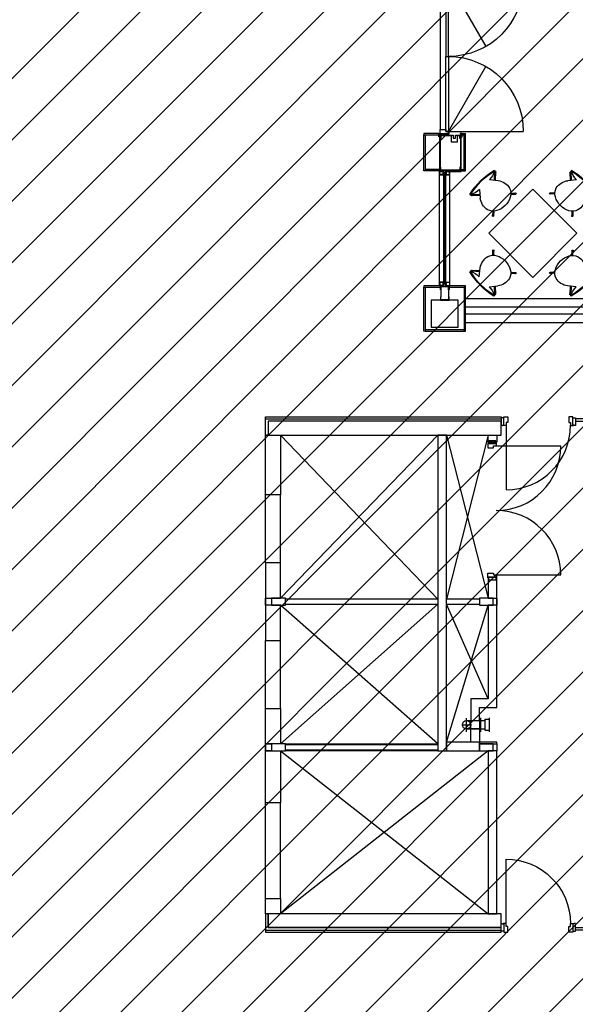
# Model space of a CAD drawing. Header units: millimetres. Extents: x 11314 to 117107, y -3618 to 64487.
# Tile 26 of 36: x 100864 to 108883, y 19993 to 34188. Entities that reach past the tile are written whole.
import ezdxf

# ---------------------------------------------------------------- set-up
doc = ezdxf.new("R2010")
doc.units = ezdxf.units.MM
doc.header["$MEASUREMENT"] = 0
doc.layers.get('0').update_dxf_attribs({"linetype": 'CONTINUOUS'})
for name, color, linetype in [('A-AREA-NIC', 8, 'CONTINUOUS'), ('A-CLNG-OPEN', 9, 'CONTINUOUS'), ('A-FLOR-EVTR', 8, 'CONTINUOUS'), ('A-GLAZ', 8, 'CONTINUOUS'), ('A-WALL', 7, 'CONTINUOUS'), ('F-PROT-EQPM', 8, 'CONTINUOUS'), ('I-DOOR', 9, 'CONTINUOUS'), ('I-FURN-CONF', 9, 'CONTINUOUS'), ('I-WALL', 8, 'CONTINUOUS'), ('S-COLS', 7, 'CONTINUOUS')]:
    doc.layers.add(name, color=color, linetype=linetype)

# ---------------------------------------------------------------- blocks, each defined once
blk = doc.blocks.new('DD1080-125')
for p, q in [((-57.5, 245.5), (-1137.5, 245.5)), ((-57.5, 245.5), (-597.2, -690)), ((-57.5, -1914.5), (-597.2, -979)), ((-57.5, -1914.5), (-1137.5, -1914.5))]:
    blk.add_line(p, q)
for points in [[(53.5, 287.5), (62.5, 287.5), (62.5, 220.5), (-17.5, 220.5), (-17.5, 245.5), (-62.5, 245.5), (-62.5, 287.5), (-53.5, 287.5), (-53.5, 278.5), (53.5, 278.5), (53.5, 287.5)], [(53.5, 287.5), (62.5, 287.5), (62.5, 220.5), (-17.5, 220.5), (-17.5, 245.5), (-62.5, 245.5), (-62.5, 287.5), (-53.5, 287.5), (-53.5, 278.5), (53.5, 278.5), (53.5, 287.5)], [(62.5, 220.5), (62.5, -1889.5)], [(62.5, 220.5), (62.5, -1889.5)], [(62.5, -1009), (62.5, -1889.5)], [(62.5, -1009), (62.5, -1889.5)], [(53.5, -1956.5), (62.5, -1956.5), (62.5, -1889.5), (-17.5, -1889.5), (-17.5, -1914.5), (-62.5, -1914.5), (-62.5, -1956.5), (-53.5, -1956.5), (-53.5, -1947.5), (53.5, -1947.5), (53.5, -1956.5)], [(53.5, -1956.5), (62.5, -1956.5), (62.5, -1889.5), (-17.5, -1889.5), (-17.5, -1914.5), (-62.5, -1914.5), (-62.5, -1956.5), (-53.5, -1956.5), (-53.5, -1947.5), (53.5, -1947.5), (53.5, -1956.5)]]:
    blk.add_lwpolyline(points)
for points in [[(-50, 278.5), (-50, 300), (50, 300), (50, 278.5)], [(-50, 278.5), (-50, 300), (50, 300), (50, 278.5)], [(-50, 278.5), (-50, 300), (50, 300), (50, 278.5)], [(-50, 278.5), (-50, 300), (50, 300), (50, 278.5)], [(-57.5, -834.5), (-57.5, 245.5), (-17.5, 245.5), (-17.5, -834.5)], [(-57.5, -834.5), (-57.5, 245.5), (-17.5, 245.5), (-17.5, -834.5)], [(-57.5, -834.5), (-57.5, 245.5), (-17.5, 245.5), (-17.5, -834.5)], [(-57.5, -834.5), (-57.5, 245.5), (-17.5, 245.5), (-17.5, -834.5)], [(-57.5, -834.5), (-57.5, -1914.5), (-17.5, -1914.5), (-17.5, -834.5)], [(-57.5, -834.5), (-57.5, -1914.5), (-17.5, -1914.5), (-17.5, -834.5)], [(-57.5, -834.5), (-57.5, -1914.5), (-17.5, -1914.5), (-17.5, -834.5)], [(-57.5, -834.5), (-57.5, -1914.5), (-17.5, -1914.5), (-17.5, -834.5)], [(-50, -1947.5), (-50, -1969), (50, -1969), (50, -1947.5)], [(-50, -1947.5), (-50, -1969), (50, -1969), (50, -1947.5)], [(-50, -1947.5), (-50, -1969), (50, -1969), (50, -1947.5)], [(-50, -1947.5), (-50, -1969), (50, -1969), (50, -1947.5)]]:
    blk.add_lwpolyline(points, close=True)
for centre, start, end in [((-57.5, 245.5), 180, 270), ((-57.5, -1914.5), 90, 180)]:
    blk.add_arc(centre, 1080, start, end)
blk = doc.blocks.new('3107CH')
for p, q in [((-445.176266, 172.837007), (-490.386939, 222.175799)), ((-435.426408, 182.919526), (-480.065056, 231.634062)), ((-76.428768, 102), (-176.198768, 180.347423)), ((-144.413969, 155.387444), (-65.08057, 241.964658)), ((-133.371262, 146.715823), (-54.758687, 232.506395)), ((-31.790097, 247.5), (-42.770706, 247.5)), ((-76.428768, -102), (-176.198768, -180.347422)), ((-445.176266, -172.837006), (-490.386939, -222.175798)), ((-435.426408, -182.919525), (-480.065056, -231.634061)), ((-144.413969, -155.387444), (-65.08057, -241.964657)), ((-133.371262, -146.715823), (-54.758687, -232.506394)), ((-31.790097, -247.5), (-42.770706, -247.5))]:
    blk.add_line(p, q)
for centre, radius, start, end in [((-485.225997, 226.90493), 9.857917, 357.7421670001, 267.2578329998), ((-485.225997, 226.90493), 7, 42.4999999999, 222.4999999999), ((-315.036903, 56.746794), 174.393783, 107.8064149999, 151.8564119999), ((-316.396357, 1.815532), 227, 51.8581490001, 103.2349619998), ((230.983279, 107.530337), 307.461788, 152.919464, 181.030639), ((-59.919628, 237.235527), 9.044373, 278.2110099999, 176.7889900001), ((-59.919628, 237.235527), 7, 317.5000000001, 137.5000000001), ((-990.324286, 0), 979.343676, 345.3614579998, 14.638542), ((-979.343676, 0), 979.343676, 345.3614579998, 14.638542), ((-215.366268, 0), 289.0625, 151.256889, 180), ((-215.366268, 0), 289.0625, 180, 208.743111), ((-315.036903, -56.746793), 174.393783, 208.1435879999, 252.1935850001), ((230.983279, -107.530337), 307.461788, 178.969361, 207.080536), ((-485.225997, -226.90493), 9.857917, 92.7421670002, 2.2578329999), ((-485.225997, -226.90493), 7, 137.5000000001, 317.5000000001), ((-316.396357, -1.815531), 227, 256.7650380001, 308.1418509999), ((-59.919628, -237.235526), 9.044373, 183.2110100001, 81.7889900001), ((-59.919628, -237.235526), 7, 222.4999999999, 42.4999999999)]:
    blk.add_arc(centre, radius, start, end)
blk = doc.blocks.new('RESTAB2')
blk.add_lwpolyline([(-900, 900), (0, 900), (0, 0), (-900, 0)], close=True)
at = {"extrusion": (0, 0, -1), "zscale": -1}
for p, rotation in [((447, 1518), 90.39062988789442), ((1518, 453), 0.3906298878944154), ((-618, 447), 180.3906298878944), ((453, -618), 270.3906298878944)]:
    blk.add_blockref('3107CH', p, dxfattribs=dict(at, rotation=rotation))
blk = doc.blocks.new('D930-200B')
blk.add_line((70, 115), (70, -815))
for points in [[(0, 222), (0, 110), (0, 110), (16, 110), (16, 119), (16, 119), (37, 119), (37, 222), (37, 222), (37, 222), (37, 222), (0, 222)], [(0, 222), (0, 110), (0, 110), (16, 110), (16, 119), (16, 119), (37, 119), (37, 222), (37, 222), (37, 222), (37, 222), (0, 222)], [(1070, 222), (1070, 110), (1070, 110), (1054, 110), (1054, 119), (1054, 119), (1033, 119), (1033, 222), (1033, 222), (1033, 222), (1033, 222), (1070, 222)], [(1070, 222), (1070, 110), (1070, 110), (1054, 110), (1054, 119), (1054, 119), (1033, 119), (1033, 222), (1033, 222), (1033, 222), (1033, 222), (1070, 222)]]:
    blk.add_lwpolyline(points, close=True)
for points in [[(37, 235), (37, 235), (95, 235), (95, 155), (70, 155), (70, 110), (28, 110), (28, 119), (37, 119), (37, 235), (37, 235)], [(37, 235), (37, 235), (95, 235), (95, 155), (70, 155), (70, 110), (28, 110), (28, 119), (37, 119), (37, 235), (37, 235)], [(1033, 235), (1033, 235), (975, 235), (975, 155), (1000, 155), (1000, 110), (1042, 110), (1042, 119), (1033, 119), (1033, 235), (1033, 235)], [(1033, 235), (1033, 235), (975, 235), (975, 155), (1000, 155), (1000, 110), (1042, 110), (1042, 119), (1033, 119), (1033, 235), (1033, 235)]]:
    blk.add_lwpolyline(points)
blk.add_arc((70, 115), 930, 270, 0)
blk = doc.blocks.new('fire-13')
for p, q in [((-60, 300), (-60, 35)), ((0, 360), (0, 240)), ((60, 300), (60, 35)), ((80, 35), (-80, 35)), ((-80, 35), (-80, -25)), ((80, 35), (80, -25)), ((100, -25), (-100, -25)), ((80, -25), (-80, -25))]:
    blk.add_line(p, q)
at = {"flags": 128}
blk.add_lwpolyline([(-100, 300), (0, 300), (95, 300)], dxfattribs=at)
blk.add_lwpolyline([(100, 100), (-100, 100)])
blk.add_circle((0, 300), 60)
blk = doc.blocks.new('DD930-125')
for p, q in [((-57.5, -54.5), (-987.5, -54.5)), ((-57.5, -1914.5), (-987.5, -1914.5))]:
    blk.add_line(p, q)
for points in [[(-50, -21.5), (-50, 20.5), (50, 20.5), (50, -21.5)], [(-50, -21.5), (-50, 20.5), (50, 20.5), (50, -21.5)], [(-50, -21.5), (-50, 20.5), (50, 20.5), (50, -21.5)], [(-50, -21.5), (-50, 20.5), (50, 20.5), (50, -21.5)], [(-50, -1947.5), (-50, -1989.5), (50, -1989.5), (50, -1947.5)], [(-50, -1947.5), (-50, -1989.5), (50, -1989.5), (50, -1947.5)], [(-50, -1947.5), (-50, -1989.5), (50, -1989.5), (50, -1947.5)], [(-50, -1947.5), (-50, -1989.5), (50, -1989.5), (50, -1947.5)]]:
    blk.add_lwpolyline(points, close=True)
for points in [[(53.5, -12.5), (62.5, -12.5), (62.5, -79.5), (-17.5, -79.5), (-17.5, -54.5), (-62.5, -54.5), (-62.5, -12.5), (-53.5, -12.5), (-53.5, -21.5), (53.5, -21.5), (53.5, -12.5)], [(53.5, -12.5), (62.5, -12.5), (62.5, -79.5), (-17.5, -79.5), (-17.5, -54.5), (-62.5, -54.5), (-62.5, -12.5), (-53.5, -12.5), (-53.5, -21.5), (53.5, -21.5), (53.5, -12.5)], [(53.5, -1956.5), (62.5, -1956.5), (62.5, -1889.5), (-17.5, -1889.5), (-17.5, -1914.5), (-62.5, -1914.5), (-62.5, -1956.5), (-53.5, -1956.5), (-53.5, -1947.5), (53.5, -1947.5), (53.5, -1956.5)], [(53.5, -1956.5), (62.5, -1956.5), (62.5, -1889.5), (-17.5, -1889.5), (-17.5, -1914.5), (-62.5, -1914.5), (-62.5, -1956.5), (-53.5, -1956.5), (-53.5, -1947.5), (53.5, -1947.5), (53.5, -1956.5)]]:
    blk.add_lwpolyline(points)
for centre, start, end in [((-57.5, -54.5), 180, 270), ((-57.5, -1914.5), 90, 180)]:
    blk.add_arc(centre, 930, start, end)

msp = doc.modelspace()

# ---------------------------------------------------------------- linework, layer by layer
at = {"layer": 'A-AREA-NIC', "linetype": 'Continuous'}
for p, q in [((88450, 21035), (117107, 49692)), ((89334, 21035), (117107, 48808)), ((90218, 21035), (117107, 47924)), ((91102, 21035), (117107, 47040)), ((91986, 21035), (117107, 46156)), ((92181, 20346), (117107, 45272)), ((92181, 19462), (117107, 44388)), ((92181, 18578), (117107, 43504)), ((92181, 17695), (117107, 42621)), ((92181, 16811), (117107, 41737)), ((92181, 15927), (117107, 40853)), ((92306, 15169), (117107, 39969)), ((93190, 15169), (117107, 39085)), ((94074, 15169), (117107, 38201)), ((94958, 15169), (117107, 37317)), ((95842, 15169), (117107, 36433)), ((96726, 15169), (117107, 35550)), ((98219, 15778), (117107, 34666)), ((98493, 15169), (117107, 33782)), ((99377, 15169), (117107, 32898)), ((100261, 15169), (117107, 32014)), ((101145, 15169), (117107, 31130)), ((102029, 15169), (117107, 30246)), ((102913, 15169), (117107, 29362)), ((103797, 15169), (117107, 28478))]:
    msp.add_line(p, q, dxfattribs=at)
at = {"layer": 'A-CLNG-OPEN'}
for points in [[(107023, 28198), (107623, 25848)], [(107623, 28198), (107023, 25834)], [(107623, 24398), (107023, 25761)], [(107023, 23773), (107623, 25748)]]:
    msp.add_lwpolyline(points, dxfattribs=at)
at = {"layer": 'A-FLOR-EVTR'}
for points in [[(106898, 28198), (104628, 25848)], [(104628, 28198), (106898, 25834)], [(104628, 23748), (106898, 25761)], [(106898, 23748), (104628, 25748)], [(104628, 23648), (107623, 21298)], [(107623, 23648), (104628, 21298)]]:
    msp.add_lwpolyline(points, dxfattribs=at)
at = {"layer": 'A-GLAZ'}
for p, q in [((106923, 30356), (106923, 32036)), ((106924, 32001), (106980, 32001)), ((106924, 31951), (106980, 31951)), ((106928, 31954), (106928, 31998)), ((106975, 31999), (106929, 31999)), ((106975, 31954), (106929, 31954)), ((106975, 31998), (106975, 31954)), ((106978, 31996), (106978, 31989)), ((106978, 31989), (106979, 31989)), ((106980, 31988), (106978, 31988)), ((106978, 31986), (106978, 31987)), ((106978, 31986), (106978, 31982)), ((107009, 31981), (106978, 31981)), ((106978, 31974), (106978, 31979)), ((106978, 31979), (106991, 31979)), ((106978, 31974), (106991, 31974)), ((106978, 31971), (107009, 31971)), ((106978, 31967), (106978, 31971)), ((106978, 31967), (106978, 31966)), ((106980, 31965), (106978, 31965)), ((106978, 31957), (106978, 31964)), ((106978, 31964), (106979, 31964)), ((106979, 31963), (106978, 31962)), ((106978, 31958), (106978, 31962)), ((106979, 31957), (106978, 31958)), ((106979, 31997), (106979, 31997)), ((106979, 31959), (106979, 31961)), ((106979, 31956), (106979, 31956)), ((106980, 31996), (106980, 31997)), ((106980, 31990), (106980, 31989)), ((106980, 31963), (106980, 31964)), ((106981, 31963), (106980, 31963)), ((106981, 31962), (106980, 31962)), ((106981, 31958), (106980, 31958)), ((106981, 31957), (106980, 31957)), ((106980, 31957), (106980, 31956)), ((106981, 31997), (106981, 32001)), ((106981, 31989), (106981, 31989)), ((106981, 31966), (106984, 31966)), ((106981, 31966), (106981, 31963)), ((106981, 31964), (106981, 31964)), ((106981, 31959), (106981, 31961)), ((106981, 31957), (106981, 31952)), ((106981, 31956), (106981, 31952)), ((106984, 31962), (106984, 31963)), ((106984, 31962), (106984, 31963)), ((106984, 31963), (106984, 31963)), ((106984, 31960), (106984, 31960)), ((106984, 31958), (106984, 31959)), ((106984, 31958), (106984, 31959)), ((106984, 31956), (106984, 31956)), ((106984, 31954), (106984, 31956)), ((106984, 31954), (106984, 31956)), ((106985, 31962), (106985, 31963)), ((106985, 31958), (106985, 31960)), ((106985, 31954), (106985, 31956)), ((106985, 31948), (106985, 31946)), ((106992, 31979), (106992, 31974)), ((106992, 31967), (106992, 30390)), ((106995, 31979), (106994, 31979)), ((106994, 31978), (106994, 31975)), ((106994, 31978), (106994, 31975)), ((106996, 31974), (106994, 31974)), ((106995, 31979), (106996, 31978)), ((106996, 31978), (106997, 31979)), ((106996, 31978), (106996, 31978)), ((106996, 31974), (106997, 31974)), ((106997, 31979), (106997, 31978)), ((106997, 31978), (106998, 31978)), ((106997, 31974), (106997, 31974)), ((106998, 31974), (106997, 31974)), ((106998, 31978), (106999, 31979)), ((106998, 31974), (106998, 31974)), ((106999, 31974), (106998, 31974)), ((106999, 31979), (106999, 31978)), ((106999, 31978), (107000, 31978)), ((106999, 31974), (106999, 31974)), ((106999, 31974), (107000, 31974)), ((107000, 31978), (107000, 31979)), ((107000, 31979), (107001, 31978)), ((107001, 31974), (107000, 31974)), ((107001, 31978), (107002, 31979)), ((107001, 31978), (107001, 31978)), ((107001, 31974), (107001, 31974)), ((107001, 31974), (107002, 31974)), ((107002, 31979), (107003, 31978)), ((107003, 31974), (107002, 31974)), ((107002, 31974), (107002, 31974)), ((107004, 31979), (107003, 31978)), ((107003, 31978), (107003, 31978)), ((107003, 31974), (107004, 31974)), ((107008, 31979), (107004, 31977)), ((107004, 31979), (107005, 31978)), ((107004, 31977), (107004, 31976)), ((107008, 31974), (107004, 31976)), ((107005, 31974), (107004, 31974)), ((107004, 31974), (107004, 31974)), ((107005, 31978), (107006, 31979)), ((107005, 31978), (107005, 31978)), ((107005, 31974), (107006, 31974)), ((107006, 31979), (107007, 31978)), ((107006, 31974), (107006, 31974)), ((107006, 31974), (107007, 31973)), ((107007, 31978), (107008, 31979)), ((107007, 31978), (107008, 31978)), ((107007, 31978), (107007, 31978)), ((107007, 31977), (107007, 31977)), ((107008, 31977), (107007, 31977)), ((107008, 31975), (107007, 31976)), ((107007, 31975), (107007, 31975)), ((107007, 31975), (107008, 31975)), ((107008, 31973), (107007, 31973)), ((107008, 31979), (107008, 31978)), ((107008, 31978), (107008, 31979)), ((107008, 31979), (107008, 31979)), ((107008, 31977), (107008, 31978)), ((107010, 31978), (107008, 31978)), ((107008, 31978), (107009, 31978)), ((107008, 31974), (107008, 31975)), ((107008, 31975), (107008, 31975)), ((107010, 31975), (107008, 31975)), ((107008, 31974), (107009, 31974)), ((107008, 31974), (107008, 31973)), ((107009, 31981), (107009, 31979)), ((107009, 31972), (107009, 31974)), ((107010, 31978), (107010, 31981)), ((107010, 31981), (107015, 31981)), ((107010, 31975), (107010, 31972)), ((107010, 31972), (107015, 31972)), ((107011, 31962), (107011, 31963)), ((107011, 31958), (107011, 31960)), ((107011, 31954), (107011, 31956)), ((107011, 31948), (107011, 31946)), ((107015, 31966), (107012, 31966)), ((107012, 31963), (107012, 31963)), ((107012, 31962), (107012, 31963)), ((107012, 31960), (107012, 31960)), ((107012, 31958), (107012, 31959)), ((107012, 31954), (107012, 31956)), ((107012, 31956), (107012, 31956)), ((107013, 31977), (107014, 31978)), ((107013, 31977), (107014, 31978)), ((107013, 31976), (107014, 31975)), ((107013, 31976), (107014, 31975)), ((107013, 31962), (107013, 31963)), ((107013, 31958), (107013, 31959)), ((107013, 31954), (107013, 31956)), ((107014, 31978), (107015, 31978)), ((107015, 31978), (107014, 31978)), ((107014, 31975), (107015, 31975)), ((107015, 31975), (107014, 31975)), ((107015, 32000), (107015, 32001)), ((107015, 32000), (107015, 31997)), ((107015, 31989), (107015, 31978)), ((107015, 31964), (107015, 31974)), ((107015, 31966), (107015, 31963)), ((107015, 31959), (107015, 31961)), ((107015, 31957), (107015, 31952)), ((107015, 31952), (107015, 31955)), ((107015, 31952), (107015, 31952)), ((107016, 32001), (107072, 32001)), ((107016, 31996), (107016, 31997)), ((107016, 31990), (107016, 31990)), ((107016, 31963), (107016, 31963)), ((107016, 31963), (107016, 31963)), ((107016, 31962), (107017, 31962)), ((107016, 31958), (107017, 31958)), ((107016, 31957), (107016, 31957)), ((107016, 31956), (107016, 31956)), ((107016, 31951), (107072, 31951)), ((107017, 31997), (107017, 31997)), ((107018, 31989), (107017, 31989)), ((107018, 31964), (107017, 31964)), ((107017, 31963), (107018, 31962)), ((107017, 31959), (107017, 31961)), ((107017, 31957), (107018, 31958)), ((107017, 31955), (107017, 31955)), ((107018, 31982), (107021, 31986)), ((107018, 31982), (107018, 31977)), ((107018, 31970), (107018, 31976)), ((107018, 31970), (107021, 31967)), ((107018, 31958), (107018, 31962)), ((107019, 31996), (107019, 31990)), ((107019, 31957), (107019, 31963)), ((107021, 31998), (107021, 31986)), ((107021, 31967), (107021, 31954)), ((107022, 31999), (107068, 31999)), ((107022, 31954), (107068, 31954)), ((107068, 31954), (107068, 31998)), ((107073, 30356), (107073, 32000)), ((106924, 30405), (106980, 30405)), ((106928, 30402), (106928, 30358)), ((106975, 30402), (106929, 30402)), ((106975, 30358), (106975, 30402)), ((106978, 30399), (106978, 30393)), ((106979, 30399), (106978, 30398)), ((106978, 30398), (106978, 30394)), ((106979, 30393), (106978, 30394)), ((106978, 30392), (106979, 30392)), ((106980, 30391), (106978, 30391)), ((106978, 30390), (106978, 30390)), ((106978, 30389), (106978, 30385)), ((106978, 30385), (107009, 30385)), ((106978, 30383), (106991, 30383)), ((106978, 30382), (106978, 30378)), ((106978, 30377), (106991, 30377)), ((106979, 30400), (106979, 30400)), ((106979, 30397), (106979, 30395)), ((106980, 30399), (106980, 30400)), ((106981, 30399), (106980, 30399)), ((106981, 30398), (106980, 30398)), ((106981, 30395), (106980, 30395)), ((106980, 30393), (106980, 30393)), ((106981, 30393), (106980, 30393)), ((106981, 30400), (106981, 30405)), ((106981, 30400), (106981, 30404)), ((106981, 30397), (106981, 30395)), ((106981, 30391), (106981, 30393)), ((106981, 30392), (106981, 30392)), ((106981, 30391), (106984, 30391)), ((106984, 30402), (106984, 30401)), ((106984, 30402), (106984, 30401)), ((106984, 30400), (106984, 30400)), ((106984, 30398), (106984, 30397)), ((106984, 30398), (106984, 30397)), ((106984, 30397), (106984, 30397)), ((106984, 30395), (106984, 30393)), ((106984, 30394), (106984, 30393)), ((106984, 30393), (106984, 30393)), ((106985, 30408), (106985, 30410)), ((106985, 30402), (106985, 30400)), ((106985, 30398), (106985, 30397)), ((106985, 30395), (106985, 30393)), ((106992, 30378), (106992, 30382)), ((106996, 30383), (106994, 30382)), ((106994, 30378), (106994, 30381)), ((106994, 30378), (106994, 30381)), ((106995, 30377), (106994, 30377)), ((106995, 30377), (106996, 30378)), ((106996, 30383), (106997, 30382)), ((106996, 30378), (106997, 30377)), ((106996, 30378), (106996, 30378)), ((106998, 30383), (106997, 30382)), ((106997, 30382), (106997, 30382)), ((106997, 30377), (106997, 30378)), ((106997, 30378), (106998, 30378)), ((106998, 30383), (106998, 30382)), ((106999, 30382), (106998, 30382)), ((106998, 30378), (106999, 30377)), ((106999, 30383), (107000, 30382)), ((106999, 30383), (106999, 30382)), ((106999, 30378), (107000, 30378)), ((106999, 30377), (106999, 30378)), ((107001, 30382), (107000, 30382)), ((107000, 30377), (107001, 30378)), ((107000, 30378), (107000, 30377)), ((107001, 30383), (107002, 30382)), ((107001, 30383), (107001, 30382)), ((107001, 30378), (107001, 30378)), ((107001, 30378), (107002, 30377)), ((107003, 30383), (107002, 30382)), ((107002, 30382), (107002, 30382)), ((107002, 30377), (107003, 30378)), ((107003, 30383), (107004, 30382)), ((107003, 30378), (107003, 30378)), ((107004, 30377), (107003, 30378)), ((107005, 30383), (107004, 30382)), ((107008, 30383), (107004, 30380)), ((107004, 30382), (107004, 30382)), ((107004, 30380), (107004, 30379)), ((107008, 30377), (107004, 30379)), ((107004, 30377), (107005, 30378)), ((107005, 30383), (107006, 30382)), ((107005, 30378), (107006, 30377)), ((107005, 30378), (107005, 30378)), ((107006, 30382), (107007, 30383)), ((107006, 30382), (107006, 30382)), ((107006, 30377), (107007, 30378)), ((107008, 30383), (107007, 30383)), ((107007, 30381), (107008, 30382)), ((107008, 30381), (107007, 30381)), ((107007, 30381), (107007, 30381)), ((107007, 30379), (107007, 30379)), ((107007, 30379), (107008, 30378)), ((107008, 30379), (107007, 30379)), ((107007, 30378), (107007, 30378)), ((107007, 30378), (107008, 30377)), ((107008, 30383), (107008, 30382)), ((107008, 30382), (107008, 30383)), ((107010, 30382), (107008, 30382)), ((107008, 30381), (107008, 30382)), ((107008, 30382), (107009, 30382)), ((107008, 30379), (107008, 30378)), ((107008, 30378), (107008, 30377)), ((107008, 30378), (107009, 30378)), ((107010, 30378), (107008, 30378)), ((107008, 30377), (107008, 30378)), ((107009, 30384), (107009, 30382)), ((107009, 30375), (107009, 30377)), ((107010, 30385), (107015, 30385)), ((107010, 30382), (107010, 30385)), ((107010, 30378), (107010, 30375)), ((107011, 30408), (107011, 30410)), ((107011, 30402), (107011, 30400)), ((107011, 30398), (107011, 30397)), ((107011, 30395), (107011, 30393)), ((107012, 30402), (107012, 30401)), ((107012, 30400), (107012, 30400)), ((107012, 30398), (107012, 30397)), ((107012, 30397), (107012, 30397)), ((107012, 30395), (107012, 30393)), ((107012, 30393), (107012, 30393)), ((107015, 30391), (107012, 30391)), ((107013, 30402), (107013, 30401)), ((107013, 30398), (107013, 30397)), ((107013, 30394), (107013, 30393)), ((107013, 30380), (107014, 30381)), ((107013, 30380), (107014, 30381)), ((107013, 30380), (107014, 30378)), ((107013, 30379), (107014, 30378)), ((107015, 30381), (107014, 30381)), ((107014, 30381), (107015, 30381)), ((107015, 30378), (107014, 30378)), ((107014, 30378), (107015, 30378)), ((107015, 30400), (107015, 30405)), ((107015, 30404), (107015, 30401)), ((107015, 30404), (107015, 30404)), ((107015, 30397), (107015, 30395)), ((107015, 30391), (107015, 30393)), ((107015, 30382), (107015, 30393)), ((107015, 30367), (107015, 30378)), ((107016, 30405), (107072, 30405)), ((107016, 30400), (107016, 30400)), ((107016, 30399), (107016, 30399)), ((107016, 30398), (107017, 30398)), ((107016, 30395), (107017, 30395)), ((107016, 30393), (107016, 30394)), ((107016, 30393), (107016, 30393)), ((107017, 30401), (107017, 30401)), ((107017, 30399), (107018, 30398)), ((107017, 30397), (107017, 30395)), ((107017, 30393), (107018, 30394)), ((107018, 30393), (107017, 30393)), ((107018, 30398), (107018, 30394)), ((107018, 30386), (107021, 30389)), ((107018, 30386), (107018, 30380)), ((107018, 30374), (107018, 30379)), ((107019, 30399), (107019, 30393)), ((107021, 30389), (107021, 30402)), ((107022, 30402), (107068, 30402)), ((107068, 30402), (107068, 30358)), ((106924, 30355), (106980, 30355)), ((106975, 30357), (106929, 30357)), ((107009, 30375), (106978, 30375)), ((106978, 30371), (106978, 30374)), ((106978, 30370), (106978, 30369)), ((106980, 30369), (106978, 30369)), ((106978, 30367), (106979, 30367)), ((106978, 30360), (106978, 30367)), ((106979, 30359), (106979, 30359)), ((106980, 30366), (106980, 30367)), ((106980, 30360), (106980, 30360)), ((106981, 30367), (106981, 30368)), ((106981, 30359), (106981, 30355)), ((107008, 30377), (107008, 30377)), ((107010, 30375), (107015, 30375)), ((107015, 30356), (107015, 30359)), ((107015, 30356), (107015, 30355)), ((107016, 30367), (107016, 30366)), ((107016, 30360), (107016, 30359)), ((107016, 30355), (107072, 30355)), ((107018, 30367), (107017, 30367)), ((107017, 30359), (107017, 30359)), ((107018, 30374), (107021, 30371)), ((107019, 30360), (107019, 30367)), ((107021, 30358), (107021, 30370)), ((107022, 30357), (107068, 30357))]:
    msp.add_line(p, q, dxfattribs=at)
for points in [[(106986, 30390), (106986, 31967), (106992, 31967), (106992, 30390)], [(107004, 31960), (107004, 31967), (106992, 31967), (106992, 31960), (106994, 31962), (107002, 31962)], [(107002, 31960), (107002, 31961), (106994, 31961), (106994, 31960), (106993, 31960), (106993, 31956), (107003, 31956), (107003, 31960)], [(107004, 30390), (107004, 31967), (107009, 31967), (107009, 30390)], [(107004, 30396), (107004, 30390), (106992, 30390), (106992, 30396), (106994, 30394), (107002, 30394)], [(107002, 30396), (107002, 30395), (106994, 30395), (106994, 30396), (106993, 30396), (106993, 30400), (107003, 30400), (107003, 30396)]]:
    msp.add_lwpolyline(points, close=True, dxfattribs=at)
for points in [[(106994, 31962), (106992, 31960), (106992, 31955), (106997, 31955), (106998, 31956), (106999, 31955), (107004, 31955), (107004, 31960), (107002, 31962), (106994, 31962)], [(106994, 30394), (106992, 30396), (106992, 30401), (106997, 30401), (106998, 30400), (106999, 30401), (107004, 30401), (107004, 30396), (107002, 30394), (106994, 30394)]]:
    msp.add_lwpolyline(points, dxfattribs=at)
for centre, radius, start, end in [((106924, 32000), 1, 90, 180), ((106924, 31952), 1, 180, 270), ((106929, 31998), 0.5, 90, 180), ((106929, 31954), 0.5, 180, 270), ((106975, 31998), 0.5, 0, 90), ((106975, 31954), 0.5, 270, 0), ((106978, 31986), 0.3, 90, 270), ((106978, 31967), 0.3, 90, 270), ((106979, 31996), 1, 90, 180), ((106978, 31989), 0.5, 180, 270), ((106978, 31987), 0.5, 90, 180), ((106978, 31982), 0.5, 180, 270), ((106978, 31979), 0.5, 90, 180), ((106978, 31974), 0.5, 180, 270), ((106978, 31971), 0.5, 90, 180), ((106978, 31966), 0.5, 180, 270), ((106978, 31964), 0.5, 90, 180), ((106979, 31957), 1, 180, 270), ((106979, 31997), 0.5, 360, 90), ((106979, 31989), 0.5, 270, 360), ((106979, 31964), 0.5, 360, 90), ((106979, 31963), 0.5, 360, 135), ((106980, 31961), 0.5, 90, 180), ((106980, 31959), 0.5, 180, 270), ((106979, 31957), 0.5, 225, 360), ((106979, 31956), 0.5, 270, 360), ((106980, 32001), 0.5, 0, 90), ((106980, 31997), 1, 270, 360), ((106980, 31989), 1, 360, 90), ((106980, 31989), 1, 270, 360), ((106980, 31964), 1, 360, 90), ((106980, 31964), 1, 270, 360), ((106980, 31956), 1, 360, 90), ((106980, 31952), 0.5, 270, 0), ((106981, 31963), 0.5, 270, 0), ((106981, 31961), 0.5, 360, 90), ((106981, 31959), 0.5, 270, 360), ((106981, 31957), 0.5, 360, 90), ((106981, 31952), 0.2, 180, 238.6186), ((106976, 31946), 7.58, 10.6816, 50.0141), ((106984, 31965), 0.965, 346.6361, 81.8409), ((106984, 31963), 0.3, 90, 180), ((106984, 31963), 0.3, 360, 90), ((106984, 31962), 0.3, 180, 238.7335), ((106985, 31962), 0.4, 180, 360), ((106982, 31959), 2.78, 9.3367, 58.7336), ((106984, 31959), 0.3, 90, 180), ((106984, 31959), 0.3, 360, 90), ((106984, 31958), 0.3, 180, 238.561), ((106985, 31958), 0.4, 180, 360), ((106982, 31956), 2.78, 9.3367, 58.561), ((106984, 31956), 0.3, 90, 180), ((106984, 31956), 0.3, 360, 90), ((106985, 31954), 0.4, 180, 360), ((106986, 31954), 2, 180, 224.3147), ((106983, 31951), 2, 7.9674, 44.3146), ((106983, 31947), 1, 5.3535, 5.5243), ((106985, 31947), 1, 204.4091, 283.4632), ((106982, 31963), 2.78, 9.3367, 31.9194), ((106949, 31946), 36.4, 2.388, 7.9673), ((106991, 31979), 0.5, 360, 90), ((106991, 31974), 0.5, 270, 360), ((106994, 31978), 0.5, 110.0005, 180.0007), ((106994, 31975), 0.5, 180, 249.9999), ((107007, 31977), 0.2, 123.0001, 180), ((107007, 31977), 0.2, 180, 278.7462), ((107007, 31975), 0.2, 81.2538, 180), ((107007, 31975), 0.2, 180, 236.9999), ((107009, 31981), 0.5, 360, 90), ((107009, 31979), 0.5, 270, 360), ((107009, 31974), 0.5, 360, 90), ((107009, 31972), 0.5, 270, 360), ((107014, 31963), 2.78, 148.0806, 170.6633), ((107012, 31962), 0.4, 180, 360), ((107014, 31959), 2.78, 121.2664, 170.6633), ((107012, 31958), 0.4, 180, 360), ((107014, 31956), 2.78, 121.439, 170.6633), ((107012, 31954), 0.4, 180, 360), ((107048, 31946), 36.4, 172.0327, 177.612), ((107011, 31947), 1, 256.5368, 335.5909), ((107013, 31976), 0.5, 130.66, 229.3401), ((107013, 31965), 0.965, 98.1591, 193.3639), ((107012, 31963), 0.3, 90, 180), ((107012, 31963), 0.3, 0, 90), ((107012, 31959), 0.3, 0, 90), ((107012, 31959), 0.3, 90, 180), ((107012, 31956), 0.3, 90, 180), ((107012, 31956), 0.3, 0, 90), ((107011, 31954), 2, 315.6853, 0), ((107014, 31951), 2, 135.6854, 172.0326), ((107020, 31946), 7.58, 129.9859, 169.3184), ((107013, 31947), 1, 174.4757, 174.6465), ((107013, 31976), 0.5, 129.431, 231.9057), ((107012, 31962), 0.3, 301.2665, 0), ((107012, 31958), 0.3, 301.439, 0), ((107014, 31977), 0.5, 90, 121.5424), ((107014, 31975), 0.5, 238.4576, 270), ((107016, 32001), 0.5, 90, 180), ((107016, 31997), 1, 180, 270), ((107016, 31989), 1, 89.9989, 179.9994), ((107015, 31978), 0.5, 270, 360), ((107015, 31978), 0.5, 270, 0), ((107015, 31974), 0.5, 360, 90), ((107015, 31974), 0.5, 0, 90), ((107016, 31964), 1, 180.0006, 270.0012), ((107016, 31963), 0.5, 180, 270), ((107016, 31961), 0.5, 90, 180), ((107016, 31959), 0.5, 180, 270), ((107016, 31957), 0.5, 90, 180), ((107016, 31955), 1, 90, 180), ((107016, 31952), 0.5, 180, 270), ((107015, 31952), 0.2, 301.3814, 0), ((107017, 31997), 0.5, 90, 180), ((107017, 31990), 0.5, 180, 270), ((107017, 31963), 0.5, 90, 180), ((107017, 31963), 0.5, 45, 180), ((107017, 31957), 0.5, 180, 315), ((107017, 31956), 0.5, 180, 270), ((107017, 31996), 1.5, 0, 90), ((107018, 31976), 0.4, 90, 270), ((107017, 31961), 0.5, 0, 90), ((107017, 31959), 0.5, 270, 0), ((107017, 31957), 1.5, 270, 0), ((107018, 31990), 0.5, 270, 0), ((107018, 31963), 0.5, 0, 90), ((107022, 31998), 0.5, 90, 180), ((107021, 31986), 0.5, 315, 0), ((107021, 31967), 0.5, 0, 45), ((107022, 31954), 0.5, 180, 270), ((107068, 31954), 0.5, 270, 0), ((107072, 31952), 1, 270, 0), ((106924, 30404), 1, 90, 180), ((106929, 30402), 0.5, 90, 180), ((106975, 30402), 0.5, 0, 90), ((106978, 30389), 0.3, 90, 270), ((106979, 30399), 1, 90, 180), ((106978, 30393), 0.5, 180, 270), ((106978, 30390), 0.5, 90, 180), ((106978, 30385), 0.5, 180, 270), ((106978, 30382), 0.5, 90, 180), ((106978, 30378), 0.5, 180, 270), ((106979, 30400), 0.5, 0, 90), ((106979, 30399), 0.5, 0, 135), ((106980, 30397), 0.5, 90, 180), ((106980, 30395), 0.5, 180, 270), ((106979, 30393), 0.5, 270, 0), ((106979, 30393), 0.5, 225, 360), ((106980, 30404), 0.5, 0, 90), ((106980, 30400), 1, 270, 0), ((106980, 30392), 1, 0, 90), ((106980, 30392), 1, 270, 0), ((106976, 30411), 7.58, 309.9859, 349.3184), ((106981, 30405), 0.2, 121.3814, 180), ((106981, 30400), 0.5, 270, 0), ((106981, 30397), 0.5, 0, 90), ((106981, 30395), 0.5, 270, 0), ((106981, 30393), 0.5, 0, 90), ((106985, 30409), 1, 76.5368, 155.5909), ((106983, 30409), 1, 354.4757, 354.6465), ((106983, 30405), 2, 315.6854, 352.0326), ((106986, 30402), 2, 135.6853, 180), ((106985, 30402), 0.4, 0, 180), ((106984, 30401), 0.3, 270, 0), ((106984, 30401), 0.3, 180, 270), ((106982, 30401), 2.78, 301.439, 350.6633), ((106985, 30398), 0.4, 0, 180), ((106984, 30398), 0.3, 121.439, 180), ((106982, 30397), 2.78, 301.2664, 350.6633), ((106984, 30397), 0.3, 270, 0), ((106984, 30397), 0.3, 180, 270), ((106985, 30395), 0.4, 0, 180), ((106984, 30394), 0.3, 121.2665, 180), ((106984, 30393), 0.3, 180, 270), ((106984, 30393), 0.3, 270, 0), ((106984, 30392), 0.965, 278.1591, 13.3639), ((106949, 30410), 36.4, 352.0327, 357.612), ((106982, 30393), 2.78, 328.0806, 350.6633), ((106991, 30382), 0.5, 0, 90), ((106991, 30378), 0.5, 270, 0), ((106994, 30381), 0.5, 110.0001, 180), ((106994, 30378), 0.5, 179.9993, 249.9995), ((107007, 30381), 0.2, 123.0001, 180), ((107007, 30381), 0.2, 180, 278.7462), ((107007, 30379), 0.2, 180, 236.9999), ((107007, 30379), 0.2, 81.2538, 180), ((107009, 30384), 0.5, 0, 90), ((107009, 30382), 0.5, 270, 0), ((107009, 30377), 0.5, 0, 90), ((107011, 30409), 1, 24.4091, 103.4632), ((107048, 30410), 36.4, 182.388, 187.9673), ((107012, 30402), 0.4, 360, 180), ((107014, 30401), 2.78, 189.3367, 238.561), ((107012, 30398), 0.4, 360, 180), ((107014, 30397), 2.78, 189.3367, 238.7336), ((107012, 30395), 0.4, 360, 180), ((107014, 30393), 2.78, 189.3367, 211.9194), ((107020, 30411), 7.58, 190.6816, 230.0141), ((107013, 30409), 1, 185.3535, 185.5243), ((107014, 30405), 2, 187.9674, 224.3146), ((107011, 30402), 2, 360, 44.3147), ((107012, 30401), 0.3, 180, 270), ((107012, 30401), 0.3, 270, 360), ((107012, 30397), 0.3, 180, 270), ((107012, 30397), 0.3, 270, 360), ((107012, 30393), 0.3, 270, 360), ((107012, 30393), 0.3, 180, 270), ((107013, 30392), 0.965, 166.6361, 261.8409), ((107013, 30380), 0.5, 130.66, 229.3401), ((107012, 30398), 0.3, 360, 58.561), ((107012, 30394), 0.3, 360, 58.7335), ((107013, 30380), 0.5, 128.0943, 230.569), ((107014, 30381), 0.5, 90, 121.5424), ((107014, 30379), 0.5, 238.4576, 270), ((107015, 30405), 0.2, 360, 58.6186), ((107016, 30404), 0.5, 90, 180), ((107016, 30401), 1, 180, 270), ((107016, 30400), 0.5, 180, 270), ((107016, 30397), 0.5, 90, 180), ((107016, 30395), 0.5, 180, 270), ((107016, 30393), 1, 89.9988, 179.9994), ((107016, 30393), 0.5, 90, 180), ((107015, 30382), 0.5, 270, 360), ((107015, 30382), 0.5, 270, 0), ((107015, 30378), 0.5, 360, 90), ((107015, 30378), 0.5, 0, 90), ((107017, 30400), 0.5, 90, 180), ((107017, 30399), 0.5, 45, 180), ((107017, 30393), 0.5, 180, 315), ((107017, 30393), 0.5, 180, 270), ((107017, 30399), 1.5, 360, 90), ((107017, 30397), 0.5, 360, 90), ((107017, 30395), 0.5, 270, 360), ((107018, 30380), 0.4, 90, 270), ((107018, 30393), 0.5, 270, 360), ((107022, 30402), 0.5, 90, 180), ((107021, 30389), 0.5, 315, 360), ((107068, 30402), 0.5, 0, 90), ((107072, 30404), 1, 360, 90), ((106975, 30358), 0.5, 270, 0), ((106978, 30370), 0.3, 90, 270), ((106978, 30374), 0.5, 90, 180), ((106978, 30369), 0.5, 180, 270), ((106978, 30367), 0.5, 90, 180), ((106979, 30360), 1, 180, 270), ((106979, 30367), 0.5, 0, 90), ((106979, 30360), 0.5, 270, 0), ((106980, 30368), 1, 0, 90), ((106980, 30367), 1, 270, 0), ((106980, 30359), 1, 0, 90), ((106980, 30355), 0.5, 270, 0), ((107009, 30375), 0.5, 270, 0), ((107016, 30367), 1, 180.0006, 270.0011), ((107016, 30359), 1, 90, 180), ((107016, 30355), 0.5, 180, 270), ((107017, 30367), 0.5, 90, 180), ((107017, 30359), 0.5, 180, 270), ((107017, 30360), 1.5, 270, 0), ((107018, 30367), 0.5, 360, 90), ((107021, 30370), 0.5, 360, 45), ((107022, 30358), 0.5, 180, 270)]:
    msp.add_arc(centre, radius, start, end, dxfattribs=at)
at = {"layer": 'A-WALL'}
for p, q in [((106925, 32007), (106923, 32007)), ((106923, 32001), (106925, 32001)), ((106924, 32004), (106924, 32003)), ((106929, 32007), (106925, 32007)), ((106925, 32001), (106929, 32001)), ((106929, 32003), (106929, 32004)), ((106898, 25834), (104698, 25834)), ((104698, 25761), (106898, 25761)), ((107498, 25834), (107023, 25834)), ((107023, 25761), (107498, 25761)), ((106898, 23734), (104698, 23734)), ((104698, 23661), (106898, 23661))]:
    msp.add_line(p, q, dxfattribs=at)
for points in [[(104448, 28398), (104448, 28198), (104413, 28198), (104413, 28433), (104448, 28433), (107813, 28433), (107813, 28433), (107813, 28420), (107813, 28420), (107813, 28398), (104448, 28398), (104448, 28398)], [(107813, 28398), (104448, 28398), (104448, 28198), (107813, 28198)], [(108883, 28398), (112328, 28398), (112328, 28433), (108883, 28433), (108883, 28420), (108883, 28420), (108883, 28420)], [(106898, 28198), (106898, 23648), (107023, 23648), (107023, 28198)], [(107623, 28198), (107748, 28198), (107748, 28098), (107623, 28098)], [(104413, 25848), (104498, 25848), (104498, 25748), (104413, 25748)], [(104498, 25748), (104698, 25748), (104698, 25848), (104498, 25848)], [(107498, 25748), (107698, 25748), (107698, 25848), (107498, 25848)], [(107748, 25748), (107698, 25748), (107698, 25848), (107748, 25848)], [(107373, 24083), (107498, 24083), (107498, 23963), (107373, 23963)], [(107373, 23963), (107498, 23963), (107498, 23773), (107373, 23773)], [(104413, 23748), (104498, 23748), (104498, 23648), (104413, 23648)], [(104498, 23648), (104698, 23648), (104698, 23748), (104498, 23748)], [(107498, 23748), (107748, 23748), (107748, 23773), (107498, 23773)], [(107498, 23648), (107698, 23648), (107698, 23748), (107498, 23748)], [(107698, 23748), (107748, 23748), (107748, 23648), (107698, 23648)], [(107748, 23648), (107748, 23648), (107698, 23648), (107698, 23648), (107698, 23648), (107623, 23648), (107623, 21298), (107748, 21298)], [(104448, 21098), (104448, 21298), (104413, 21298), (104413, 21063), (104448, 21063), (107813, 21063), (107813, 21063), (107813, 21075), (107813, 21075), (107813, 21098), (104448, 21098), (104448, 21098)], [(107813, 21298), (104448, 21298), (104448, 21098), (107813, 21098)], [(108883, 21098), (112328, 21098), (112328, 21063), (108883, 21063), (108883, 21075), (108883, 21075), (108883, 21075)]]:
    msp.add_lwpolyline(points, close=True, dxfattribs=at)
at = {"layer": 'A-WALL', "flags": 128}
for points in [[(104628, 28198), (104628, 27338), (104413, 27338), (104413, 28198)], [(104628, 26358), (104413, 26358), (104413, 25238), (104628, 25238), (104628, 25748), (104413, 25748), (104413, 25848), (104628, 25848)], [(104413, 24258), (104628, 24258), (104628, 23748), (104413, 23748), (104413, 23648), (104628, 23648), (104628, 22898), (104413, 22898), (104413, 24258)], [(104698, 23748), (106898, 23748), (106898, 23648), (104698, 23648)], [(104628, 21518), (104628, 21298), (104413, 21298), (104413, 21518)]]:
    msp.add_lwpolyline(points, close=True, dxfattribs=at)
at = {"layer": 'A-WALL'}
for points in [[(107635, 26140), (107623, 26140), (107623, 25848), (107748, 25848), (107748, 25748), (107623, 25748), (107623, 24398), (107373, 24398), (107373, 24083), (107498, 24083), (107498, 24273), (107748, 24273), (107748, 26140), (107735, 26140)], [(107498, 23773), (107498, 23773), (107498, 23773), (107498, 23773), (107023, 23773), (107023, 23648), (107498, 23648), (107498, 23748), (107498, 23748), (107498, 23773), (107498, 23773)]]:
    msp.add_lwpolyline(points, dxfattribs=at)
for centre, radius, start, end in [((106918, 32004), 5.89, 359.2525, 25.4946), ((106921, 32003), 2.44, 321.3125, 356.3306), ((106943, 32003), 14.7, 164.7704, 176.0015), ((106930, 32002), 1.28, 174.4291, 239.576)]:
    msp.add_arc(centre, radius, start, end, dxfattribs=at)
at = {"layer": 'F-PROT-EQPM'}
msp.add_line((107176, 32523), (107176, 32423), dxfattribs=at)
at = {"layer": 'I-DOOR'}
for p, q in [((104413, 26358), (104413, 27338)), ((104628, 26358), (104628, 27338)), ((104413, 24258), (104413, 25238)), ((104628, 24258), (104628, 25238)), ((104413, 21518), (104413, 22898)), ((104628, 21518), (104628, 22898))]:
    msp.add_line(p, q, dxfattribs=at)
at = {"layer": 'I-WALL'}
for p, q in [((106911, 32548), (106698, 32548)), ((107248, 32548), (107299, 32548)), ((107248, 32528), (107279, 32528)), ((107279, 32007), (107279, 32548)), ((107299, 32007), (107299, 32548)), ((106923, 32007), (106698, 32007)), ((106923, 32027), (106718, 32027)), ((107073, 32001), (107236, 32001)), ((107236, 32027), (107279, 32027)), ((107236, 32007), (107299, 32007)), ((106943, 30294), (106943, 30193)), ((107053, 30294), (107053, 30193)), ((110983, 29943), (107299, 29943)), ((110983, 29818), (107299, 29818)), ((104413, 28460), (107813, 28460)), ((104413, 28398), (104413, 28460)), ((107813, 28460), (107813, 28398)), ((104413, 21098), (104413, 21035)), ((104413, 21035), (107813, 21035)), ((107813, 21035), (107813, 21098))]:
    msp.add_line(p, q, dxfattribs=at)
for points in [[(106911, 32548), (106698, 32548), (106698, 32528), (106911, 32528), (106911, 32548)], [(106718, 32007), (106698, 32007), (106698, 32528), (106718, 32528)], [(106718, 32528), (106718, 32007)], [(106935, 32012), (107224, 32012), (107224, 32062), (107216, 32062), (107216, 32020), (106943, 32020), (106943, 32062), (106935, 32062), (106935, 32011)], [(106935, 30350), (106698, 30350), (106698, 30330), (106935, 30330), (106935, 30350)], [(106718, 30330), (106718, 29698), (106698, 29698), (106698, 30330), (106718, 30330)], [(106935, 30344), (107061, 30344), (107061, 30294), (107053, 30294), (107053, 30336), (106943, 30336), (106943, 30294), (106935, 30294), (106935, 30345)], [(107279, 30330), (107279, 29698), (107299, 29698), (107299, 30330), (107279, 30330)], [(106935, 30143), (107061, 30143), (107061, 30193), (107053, 30193), (107053, 30151), (106943, 30151), (106943, 30193), (106935, 30193), (106935, 30142)], [(106718, 29698), (107279, 29698), (107279, 29718), (106718, 29718), (106718, 29698)]]:
    msp.add_lwpolyline(points, dxfattribs=at)
at = {"layer": 'I-WALL', "flags": 128}
for points in [[(106911, 32548), (106938, 32548), (106938, 32536), (106923, 32536), (106923, 32498), (106911, 32498), (106911, 32548)], [(107096, 32515), (106943, 32515), (106943, 32473), (106935, 32473), (106935, 32523), (107096, 32523)], [(107176, 32523), (107224, 32523), (107224, 32473), (107216, 32473), (107216, 32515), (107176, 32515)], [(107248, 32548), (107221, 32548), (107221, 32536), (107236, 32536), (107236, 32498), (107248, 32498), (107248, 32548)]]:
    msp.add_lwpolyline(points, dxfattribs=at)
for points in [[(106935, 32007), (106935, 32527), (106923, 32527), (106923, 32007)], [(107120, 32523), (107120, 32478), (107153, 32478), (107153, 32523), (107176, 32523), (107176, 32423), (107096, 32423), (107096, 32523)], [(107236, 32007), (107236, 32529), (107224, 32529), (107224, 32007)]]:
    msp.add_lwpolyline(points, close=True, dxfattribs=at)
at = {"layer": 'I-WALL'}
for points in [[(107232, 32007), (107230, 32007, 0.004527), (107231, 32004), (107231, 32003, -0.100017), (107231, 32002), (107232, 32002), (107236, 32002, -0.029464), (107236, 32003), (107236, 32004, -0.133123), (107236, 32007)], [(106925, 30350), (106923, 30350, 0.115006), (106924, 30352), (106924, 30353, 0.153996), (106923, 30355), (106925, 30355), (106929, 30355, 0.292169), (106929, 30354), (106929, 30353, 0.049044), (106929, 30350)], [(107069, 30350), (107067, 30350, -0.004527), (107068, 30352), (107068, 30353, 0.100017), (107068, 30355), (107069, 30355), (107073, 30355, 0.029464), (107073, 30354), (107073, 30353, 0.133123), (107073, 30350)]]:
    msp.add_lwpolyline(points, format="xyb", close=True, dxfattribs=at)
for points in [[(107299, 30350), (107061, 30350), (107061, 30330), (107299, 30330)], [(107299, 30168), (111108, 30168), (111108, 29943), (112198, 29943), (112198, 29818), (110983, 29818), (110983, 30043), (107299, 30043)]]:
    msp.add_lwpolyline(points, close=True, dxfattribs=at)
for centre, radius, start, end in [((106924, 30356), 1, 180, 270), ((106929, 30358), 0.5, 180, 270), ((107068, 30358), 0.5, 270, 0), ((107072, 30356), 1, 270, 360)]:
    msp.add_arc(centre, radius, start, end, dxfattribs=at)
at = {"layer": 'S-COLS'}
for p, q in [((107193, 30143), (106803, 30143)), ((106803, 30143), (106803, 29753)), ((107193, 29753), (107193, 30143)), ((106803, 29753), (107193, 29753))]:
    msp.add_line(p, q, dxfattribs=at)

# ---------------------------------------------------------------- block references
at = {"layer": 'F-PROT-EQPM', "rotation": 90}
msp.add_blockref('fire-13', (107613, 24023), dxfattribs=at)
at = {"layer": 'I-DOOR', "xscale": -1}
msp.add_blockref('DD1080-125', (106995, 34492), dxfattribs=at)
at = {"layer": 'I-DOOR'}
msp.add_blockref('D930-200B', (107813, 28225), dxfattribs=at)
at = {"layer": 'I-DOOR', "rotation": 180}
msp.add_blockref('DD930-125', (107685, 26128), dxfattribs=at)
at = {"layer": 'I-DOOR', "xscale": -1, "rotation": 180}
msp.add_blockref('D930-200B', (107813, 21270), dxfattribs=at)
at = {"layer": 'I-FURN-CONF', "rotation": 45}
msp.add_blockref('RESTAB2', (108906, 31109), dxfattribs=at)

doc.saveas('drawing.dxf')
